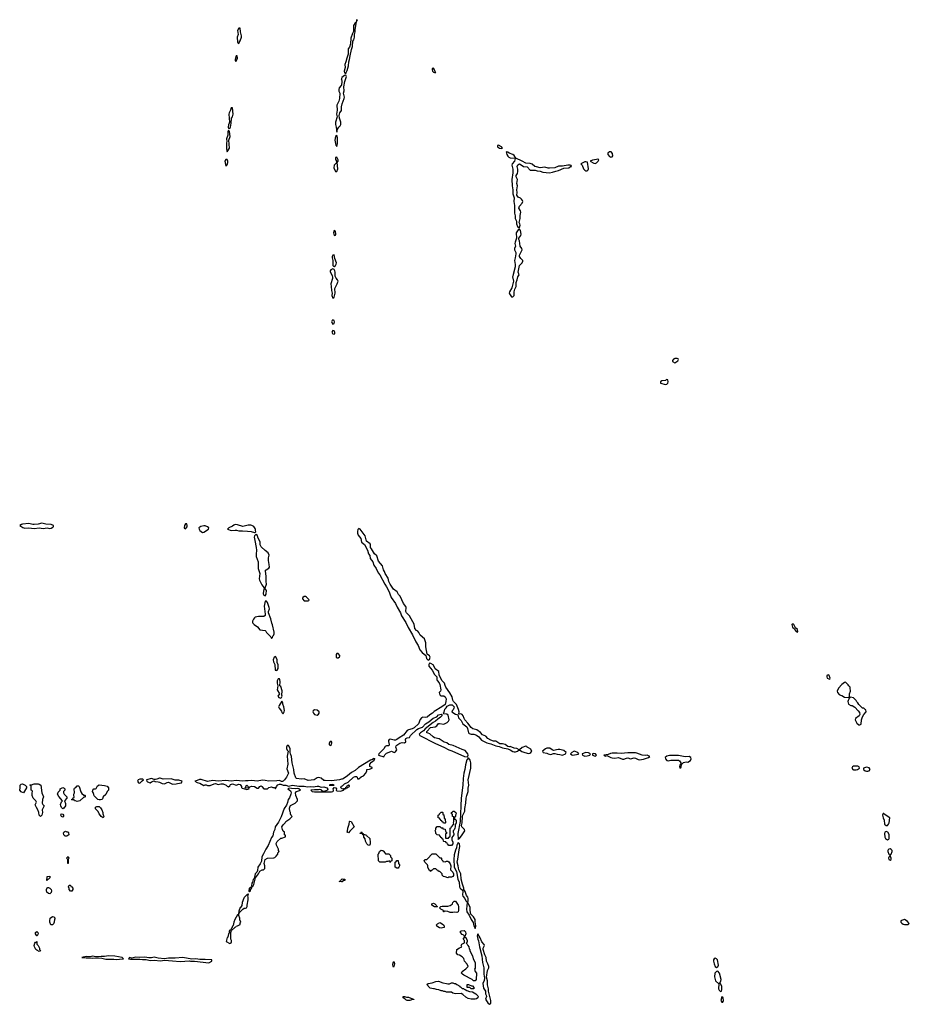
# Model space of a CAD drawing. Header units: inches. Extents: x 2769379 to 2883802, y 684208 to 828654.
# Tile 241 of 256: x 2855069 to 2868706, y 763711 to 778798. Entities that reach past the tile are written whole.
import ezdxf

# ---------------------------------------------------------------- set-up
doc = ezdxf.new("R2010")
doc.units = ezdxf.units.IN
doc.header["$MEASUREMENT"] = 0
for name, color, linetype in [('C8756', 7, 'Continuous'), ('C8757', 7, 'Continuous'), ('C8766', 7, 'Continuous'), ('C8767', 7, 'Continuous')]:
    doc.layers.add(name, color=color, linetype=linetype)

msp = doc.modelspace()

# ---------------------------------------------------------------- linework, layer by layer
at = {"layer": 'C8756', "color": 2}
for points, elevation in [([(2858803, 770000), (2858810, 769978), (2858830, 769972), (2858845, 769995), (2858846, 770000)], 2), ([(2860000, 767158), (2859972, 767150), (2859850, 767135), (2859750, 767138), (2859730, 767142), (2859690, 767177), (2859650, 767186), (2859630, 767179), (2859585, 767150), (2859490, 767140), (2859430, 767166), (2859390, 767162), (2859310, 767170), (2859300, 767180), (2859279, 767250), (2859274, 767310), (2859247, 767410), (2859238, 767510), (2859220, 767550), (2859215, 767570), (2859213, 767630), (2859190, 767675), (2859170, 767675), (2859158, 767650), (2859159, 767630), (2859170, 767607), (2859184, 767590), (2859169, 767511), (2859176, 767450), (2859178, 767390), (2859163, 767317), (2859188, 767250), (2859159, 767190), (2859130, 767150), (2859110, 767129), (2859096, 767124), (2859084, 767124), (2859050, 767139), (2859010, 767134), (2858890, 767132), (2858830, 767142), (2858790, 767143), (2858710, 767128), (2858630, 767140), (2858570, 767134), (2858530, 767136), (2858488, 767128), (2858390, 767139), (2858310, 767129), (2858230, 767139), (2858112, 767132), (2858030, 767141), (2857950, 767126), (2857850, 767155), (2857827, 767153), (2857790, 767138), (2857752, 767130), (2857790, 767108), (2857830, 767097), (2857890, 767061), (2857910, 767074), (2857930, 767075), (2857950, 767065), (2857990, 767062), (2858050, 767090), (2858070, 767095), (2858110, 767077), (2858153, 767087), (2858190, 767087), (2858236, 767070), (2858250, 767051), (2858270, 767042), (2858290, 767056), (2858303, 767077), (2858330, 767089), (2858390, 767070), (2858430, 767083), (2858450, 767080), (2858467, 767050), (2858471, 767031), (2858481, 767021), (2858550, 767001), (2858586, 767010), (2858582, 767022), (2858570, 767026), (2858542, 767022), (2858527, 767027), (2858535, 767050), (2858550, 767070), (2858574, 767050), (2858578, 767038), (2858590, 767034), (2858598, 767042), (2858630, 767054), (2858670, 767046), (2858710, 767022), (2858730, 767022), (2858749, 767050), (2858770, 767057), (2858783, 767050), (2858811, 767011), (2858866, 767014), (2858890, 767035), (2858930, 767045), (2858950, 767033), (2858973, 767033), (2858990, 767012), (2859004, 767050), (2859026, 767074), (2859050, 767082), (2859070, 767082), (2859110, 767068), (2859150, 767070), (2859190, 767053), (2859250, 767070), (2859350, 767053), (2859430, 767055), (2859483, 767043), (2859530, 767046), (2859570, 767042), (2859630, 767053), (2859650, 767052), (2859690, 767038), (2859730, 767043), (2859779, 767030), (2859794, 767006), (2859786, 766994), (2859760, 766980), (2859730, 766974), (2859715, 766975), (2859703, 766983), (2859702, 766990), (2859670, 767003), (2859650, 766995), (2859590, 766998), (2859532, 766990), (2859554, 766970), (2859586, 766966), (2859850, 766968), (2859869, 766971), (2859879, 766981), (2859882, 766990), (2859876, 767010), (2859890, 767031), (2859916, 767030), (2859927, 767010), (2859918, 766990), (2859930, 766981), (2859990, 766979), (2860000, 766982)], 2), ([(2860000, 767022), (2859990, 767029), (2859997, 767050), (2860000, 767051)], 2), ([(2860000, 765588), (2859966, 765590), (2859982, 765598), (2859986, 765610), (2860000, 765623)], -2)]:
    msp.add_lwpolyline(points, dxfattribs=dict(at, elevation=elevation))
for points, elevation in [([(2859450, 769958), (2859430, 769958), (2859410, 769946), (2859402, 769930), (2859404, 769924), (2859430, 769894), (2859490, 769894), (2859502, 769898), (2859506, 769910), (2859466, 769950)], 2), ([(2858850, 769888), (2858834, 769886), (2858819, 769810), (2858825, 769730), (2858834, 769690), (2858832, 769668), (2858810, 769653), (2858728, 769652), (2858679, 769641), (2858667, 769633), (2858651, 769610), (2858640, 769580), (2858640, 769560), (2858642, 769550), (2858662, 769530), (2858714, 769494), (2858751, 769451), (2858830, 769437), (2858841, 769430), (2858854, 769410), (2858921, 769341), (2858930, 769314), (2858947, 769333), (2858948, 769350), (2858958, 769362), (2858969, 769390), (2858968, 769412), (2858944, 769524), (2858932, 769550), (2858917, 769617), (2858883, 769710), (2858884, 769730), (2858896, 769770), (2858893, 769793), (2858868, 769870)], 2), ([(2858990, 769042), (2858970, 769029), (2858953, 768990), (2858959, 768959), (2858978, 768918), (2858987, 768830), (2859010, 768825), (2859018, 768830), (2859030, 768854), (2859033, 768910), (2859017, 768950), (2859015, 768995)], 2), ([(2859950, 769086), (2859930, 769086), (2859922, 769070), (2859922, 769030), (2859930, 769022), (2859950, 769022), (2859970, 769034), (2859976, 769044), (2859976, 769056)], 2), ([(2859050, 768698), (2859030, 768698), (2859015, 768665), (2859015, 768630), (2859027, 768590), (2859015, 768530), (2859051, 768470), (2859027, 768430), (2859041, 768410), (2859070, 768401), (2859082, 768410), (2859092, 768430), (2859089, 768450), (2859093, 768513), (2859070, 768582), (2859058, 768590), (2859064, 768650), (2859055, 768690)], 2), ([(2859090, 768355), (2859046, 768290), (2859039, 768270), (2859047, 768250), (2859082, 768202), (2859090, 768182), (2859110, 768162), (2859125, 768190), (2859126, 768214), (2859118, 768270), (2859104, 768310), (2859104, 768330)], 2), ([(2859590, 768222), (2859570, 768206), (2859565, 768190), (2859571, 768170), (2859590, 768151), (2859630, 768142), (2859650, 768154), (2859658, 768170), (2859658, 768190), (2859630, 768218)], 2), ([(2859850, 767738), (2859830, 767738), (2859812, 767710), (2859813, 767693), (2859830, 767674), (2859850, 767694), (2859855, 767710), (2859855, 767730)], 2), ([(2855130, 766949), (2855103, 766963), (2855090, 766965), (2855069, 766990), (2855079, 767030), (2855075, 767070), (2855090, 767085), (2855110, 767091), (2855151, 767071), (2855174, 767050), (2855174, 767030)], -2), ([(2855390, 766588), (2855368, 766610), (2855362, 766650), (2855349, 766690), (2855325, 766725), (2855308, 766768), (2855326, 766810), (2855318, 766830), (2855278, 766870), (2855258, 766910), (2855262, 766930), (2855258, 766950), (2855266, 766970), (2855262, 766982), (2855246, 766990), (2855246, 767050), (2855242, 767062), (2855226, 767070), (2855230, 767074), (2855250, 767072), (2855293, 767087), (2855350, 767091), (2855370, 767086), (2855391, 767070), (2855407, 766950), (2855434, 766890), (2855418, 766850), (2855412, 766792), (2855422, 766770), (2855442, 766750), (2855416, 766690), (2855418, 766650), (2855411, 766610)], -2), ([(2856050, 766914), (2856070, 766914), (2856074, 766910), (2856074, 766890), (2856070, 766886), (2856050, 766886), (2855990, 766829), (2855950, 766818), (2855927, 766827), (2855909, 766829), (2855902, 766842), (2855870, 766846), (2855866, 766850), (2855882, 766858), (2855890, 766874), (2855902, 766878), (2855906, 766890), (2855898, 766910), (2855898, 766930), (2855908, 766950), (2855902, 767010), (2855910, 767022), (2855930, 767032), (2855950, 767058), (2855970, 767058), (2855982, 767050), (2856005, 766965), (2856020, 766940)], -2), ([(2856290, 766842), (2856269, 766849), (2856210, 766906), (2856207, 766927), (2856196, 766956), (2856186, 766970), (2856188, 766992), (2856206, 767010), (2856230, 767012), (2856240, 767020), (2856264, 767056), (2856290, 767073), (2856370, 767065), (2856411, 767051), (2856433, 767027), (2856432, 766990), (2856411, 766969), (2856390, 766928), (2856351, 766890), (2856340, 766860), (2856330, 766849), (2856310, 766842)], -2), ([(2856950, 767159), (2856910, 767159), (2856886, 767150), (2856873, 767130), (2856890, 767105), (2856910, 767098), (2856945, 767135), (2856969, 767150)], 2), ([(2857210, 767177), (2857170, 767158), (2857150, 767155), (2857130, 767153), (2857089, 767169), (2857012, 767150), (2857019, 767130), (2857030, 767121), (2857070, 767103), (2857090, 767119), (2857130, 767134), (2857146, 767126), (2857190, 767122), (2857210, 767115), (2857253, 767093), (2857290, 767090), (2857330, 767110), (2857350, 767112), (2857410, 767082), (2857470, 767087), (2857490, 767096), (2857550, 767105), (2857558, 767130), (2857510, 767144), (2857450, 767147), (2857390, 767164), (2857270, 767163), (2857223, 767177)], 2), ([(2859870, 767077), (2859830, 767076), (2859812, 767070), (2859870, 767067), (2859888, 767070)], 6), ([(2855730, 766708), (2855710, 766726), (2855698, 766750), (2855695, 766770), (2855710, 766814), (2855726, 766830), (2855670, 766895), (2855649, 766930), (2855660, 766960), (2855688, 766990), (2855690, 767014), (2855730, 767031), (2855750, 767022), (2855762, 767010), (2855762, 766990), (2855742, 766970), (2855742, 766950), (2855752, 766930), (2855791, 766891), (2855794, 766870), (2855754, 766830), (2855773, 766787), (2855772, 766750), (2855744, 766716)], -2), ([(2859210, 767025), (2859190, 767019), (2859181, 767010), (2859221, 766981), (2859228, 766970), (2859230, 766950), (2859226, 766930), (2859204, 766876), (2859186, 766850), (2859176, 766804), (2859158, 766762), (2859121, 766710), (2859079, 766581), (2859050, 766533), (2859038, 766502), (2858985, 766430), (2858978, 766390), (2858962, 766350), (2858949, 766290), (2858930, 766266), (2858877, 766143), (2858841, 766090), (2858806, 766014), (2858780, 765970), (2858774, 765906), (2858755, 765865), (2858718, 765810), (2858717, 765763), (2858704, 765736), (2858677, 765710), (2858664, 765636), (2858650, 765622), (2858640, 765580), (2858630, 765566), (2858624, 765524), (2858630, 765514), (2858642, 765518), (2858656, 765544), (2858686, 765650), (2858729, 765710), (2858748, 765750), (2858786, 765770), (2858808, 765772), (2858827, 765793), (2858828, 765830), (2858819, 765870), (2858830, 765931), (2858870, 765951), (2858963, 765957), (2858978, 765962), (2859000, 765980), (2859026, 766010), (2859028, 766032), (2859046, 766050), (2859038, 766070), (2859038, 766090), (2859008, 766150), (2859003, 766177), (2859016, 766204), (2859070, 766254), (2859090, 766254), (2859142, 766278), (2859146, 766290), (2859142, 766302), (2859126, 766310), (2859126, 766350), (2859110, 766366), (2859098, 766390), (2859089, 766430), (2859110, 766462), (2859138, 766490), (2859148, 766510), (2859208, 766552), (2859246, 766590), (2859230, 766606), (2859218, 766630), (2859218, 766650), (2859209, 766669), (2859205, 766715), (2859214, 766746), (2859222, 766758), (2859290, 766792), (2859326, 766830), (2859326, 766850), (2859302, 766910), (2859299, 766950), (2859310, 766971), (2859375, 766990), (2859350, 767013), (2859330, 767016), (2859290, 767011), (2859237, 767017)], 2), ([(2856350, 766566), (2856318, 766590), (2856310, 766606), (2856288, 766628), (2856270, 766666), (2856230, 766706), (2856230, 766734), (2856250, 766742), (2856290, 766742), (2856310, 766722), (2856330, 766690), (2856345, 766650), (2856342, 766630), (2856358, 766590)], -2), ([(2855730, 766578), (2855708, 766590), (2855698, 766610), (2855706, 766630), (2855730, 766622), (2855742, 766610), (2855742, 766590)], -2), ([(2855790, 766354), (2855810, 766354), (2855820, 766340), (2855822, 766310), (2855790, 766286), (2855767, 766287), (2855748, 766310), (2855742, 766338), (2855746, 766350), (2855760, 766360), (2855770, 766362)], -2), ([(2855810, 765866), (2855806, 765870), (2855806, 765930), (2855789, 765950), (2855810, 765974), (2855822, 765950), (2855814, 765930), (2855814, 765870)], -2), ([(2855490, 765606), (2855486, 765610), (2855488, 765670), (2855530, 765674), (2855533, 765647), (2855510, 765626), (2855498, 765622)], -2), ([(2855850, 765446), (2855828, 765470), (2855827, 765487), (2855818, 765510), (2855830, 765534), (2855850, 765534), (2855854, 765514), (2855871, 765511), (2855882, 765490), (2855882, 765470), (2855870, 765446)], -2), ([(2855530, 765406), (2855510, 765409), (2855485, 765430), (2855479, 765450), (2855482, 765470), (2855490, 765494), (2855500, 765500), (2855510, 765502), (2855532, 765490), (2855551, 765470), (2855558, 765450), (2855550, 765426)], -2), ([(2858570, 765406), (2858566, 765394), (2858550, 765389), (2858543, 765377), (2858510, 765349), (2858503, 765337), (2858479, 765270), (2858474, 765226), (2858459, 765201), (2858450, 765196), (2858430, 765138), (2858425, 765095), (2858418, 765082), (2858410, 765082), (2858365, 765010), (2858351, 764970), (2858340, 764920), (2858330, 764908), (2858321, 764879), (2858311, 764870), (2858306, 764854), (2858290, 764849), (2858281, 764830), (2858279, 764801), (2858270, 764789), (2858258, 764742), (2858250, 764734), (2858233, 764673), (2858290, 764642), (2858310, 764654), (2858318, 764670), (2858318, 764690), (2858308, 764708), (2858308, 764730), (2858308, 764810), (2858318, 764842), (2858360, 764880), (2858370, 764894), (2858382, 764898), (2858386, 764910), (2858410, 764912), (2858447, 764933), (2858448, 764952), (2858458, 764970), (2858443, 765003), (2858442, 765030), (2858426, 765074), (2858430, 765074), (2858435, 765110), (2858489, 765171), (2858510, 765182), (2858530, 765182), (2858546, 765190), (2858558, 765210), (2858558, 765230), (2858574, 765310), (2858573, 765350), (2858568, 765372), (2858575, 765395)], 2), ([(2858610, 765506), (2858604, 765496), (2858587, 765490), (2858582, 765442), (2858590, 765434), (2858606, 765450), (2858607, 765473), (2858626, 765490), (2858622, 765502)], 2), ([(2855570, 764926), (2855549, 764929), (2855529, 764970), (2855529, 764990), (2855538, 765030), (2855570, 765054), (2855594, 765050), (2855612, 765030), (2855605, 765015), (2855599, 764970), (2855590, 764946)], -2), ([(2855330, 764758), (2855310, 764789), (2855310, 764810), (2855330, 764825), (2855345, 764810), (2855352, 764790), (2855338, 764762)], -2), ([(2855370, 764522), (2855330, 764538), (2855318, 764550), (2855295, 764590), (2855289, 764611), (2855302, 764650), (2855310, 764662), (2855318, 764662), (2855330, 764674), (2855334, 764670), (2855334, 764630), (2855350, 764614), (2855372, 764570), (2855372, 764550), (2855391, 764531), (2855390, 764528)], -2), ([(2856430, 764451), (2856370, 764443), (2856316, 764444), (2856270, 764439), (2856230, 764440), (2856190, 764446), (2856150, 764438), (2856090, 764445), (2856022, 764430), (2856090, 764422), (2856150, 764424), (2856190, 764418), (2856270, 764424), (2856330, 764417), (2856390, 764401), (2856410, 764400), (2856510, 764404), (2856550, 764398), (2856650, 764407), (2856659, 764410), (2856638, 764430), (2856530, 764450)], 2), ([(2856850, 764433), (2856790, 764420), (2856750, 764428), (2856738, 764410), (2856770, 764403), (2856910, 764402), (2856950, 764395), (2857010, 764396), (2857070, 764382), (2857130, 764389), (2857230, 764379), (2857290, 764387), (2857410, 764375), (2857530, 764369), (2857670, 764377), (2857690, 764373), (2857750, 764374), (2857970, 764348), (2858014, 764370), (2858015, 764390), (2857910, 764399), (2857830, 764399), (2857770, 764407), (2857710, 764403), (2857570, 764428), (2857450, 764416), (2857350, 764417), (2857290, 764408), (2857190, 764419), (2857131, 764431), (2857090, 764422), (2857050, 764423), (2856990, 764433), (2856910, 764426)], 2)]:
    msp.add_lwpolyline(points, close=True, dxfattribs=dict(at, elevation=elevation))
at = {"layer": 'C8757', "color": 2, "elevation": 2}
for points in [[(2858430, 778668), (2858407, 778630), (2858416, 778570), (2858401, 778530), (2858410, 778454), (2858418, 778438), (2858430, 778434), (2858434, 778450), (2858450, 778472), (2858469, 778530), (2858469, 778550), (2858453, 778610), (2858450, 778666)], [(2858390, 778246), (2858372, 778190), (2858374, 778170), (2858382, 778162), (2858390, 778162), (2858408, 778210), (2858402, 778242)], [(2858330, 777446), (2858310, 777446), (2858303, 777410), (2858279, 777370), (2858274, 777350), (2858283, 777230), (2858281, 777210), (2858270, 777186), (2858267, 777150), (2858270, 777134), (2858290, 777132), (2858299, 777150), (2858313, 777210), (2858317, 777290), (2858330, 777312), (2858343, 777350)], [(2858270, 777106), (2858262, 777078), (2858258, 777030), (2858241, 776970), (2858246, 776930), (2858241, 776910), (2858241, 776830), (2858245, 776785), (2858250, 776774), (2858284, 776830), (2858275, 776950), (2858297, 777010), (2858287, 777087)], [(2859930, 777026), (2859910, 777008), (2859899, 776950), (2859913, 776873), (2859930, 776854), (2859939, 776901), (2859941, 776961), (2859939, 776990)], [(2858250, 776658), (2858230, 776658), (2858216, 776630), (2858230, 776554), (2858250, 776574), (2858262, 776610), (2858262, 776630)], [(2859930, 776689), (2859912, 776688), (2859910, 776654), (2859923, 776630), (2859926, 776610), (2859921, 776599), (2859891, 776570), (2859886, 776530), (2859910, 776471), (2859930, 776471), (2859945, 776515), (2859938, 776610), (2859949, 776631), (2859949, 776650)], [(2859890, 775568), (2859881, 775530), (2859883, 775510), (2859890, 775492), (2859910, 775498), (2859916, 775510), (2859910, 775558)], [(2859890, 775195), (2859870, 775189), (2859861, 775170), (2859861, 775150), (2859868, 775110), (2859870, 775034), (2859881, 775021), (2859890, 775018), (2859910, 775031), (2859921, 775050), (2859924, 775070), (2859901, 775141)], [(2859870, 774982), (2859837, 774963), (2859826, 774950), (2859826, 774934), (2859858, 774878), (2859864, 774850), (2859862, 774830), (2859838, 774750), (2859845, 774710), (2859848, 774648), (2859861, 774610), (2859856, 774570), (2859870, 774532), (2859890, 774545), (2859904, 774610), (2859902, 774678), (2859937, 774750), (2859949, 774790), (2859941, 774810), (2859919, 774839), (2859906, 774866), (2859906, 774930), (2859899, 774950), (2859890, 774969)], [(2859870, 774199), (2859858, 774190), (2859851, 774170), (2859870, 774131), (2859890, 774142), (2859895, 774170), (2859890, 774188)], [(2859870, 774038), (2859856, 774010), (2859863, 773990), (2859870, 773983), (2859890, 773981), (2859902, 773990), (2859899, 774010), (2859890, 774028)], [(2855410, 771083), (2855350, 771069), (2855290, 771064), (2855270, 771064), (2855210, 771077), (2855111, 771069), (2855095, 771065), (2855072, 771050), (2855116, 771016), (2855148, 771008), (2855210, 771014), (2855290, 771004), (2855370, 771013), (2855430, 770999), (2855490, 771013), (2855530, 771004), (2855550, 771006), (2855579, 771021), (2855586, 771030), (2855589, 771050), (2855550, 771063), (2855470, 771067)], [(2857630, 771074), (2857610, 771073), (2857596, 771050), (2857593, 771013), (2857610, 770994), (2857635, 771025), (2857639, 771050)], [(2857910, 771041), (2857890, 771041), (2857848, 771032), (2857816, 771010), (2857819, 770990), (2857831, 770970), (2857870, 770941), (2857890, 770943), (2857962, 770990), (2857969, 771010), (2857950, 771029)], [(2858370, 771062), (2858350, 771055), (2858330, 771039), (2858274, 771010), (2858254, 770990), (2858311, 770971), (2858370, 770977), (2858395, 770975), (2858430, 770964), (2858487, 770967), (2858562, 770962), (2858615, 770955), (2858670, 770941), (2858679, 770941), (2858688, 770950), (2858682, 770970), (2858685, 770990), (2858680, 771000), (2858658, 771030), (2858629, 771049), (2858610, 771054), (2858570, 771053), (2858490, 771033), (2858410, 771059)]]:
    msp.add_lwpolyline(points, close=True, dxfattribs=at)
for points in [[(2860000, 777797), (2859999, 777790), (2859967, 777753), (2859960, 777730), (2859963, 777703), (2859977, 777670), (2859973, 777590), (2859963, 777550), (2859930, 777490), (2859934, 777410), (2859928, 777350), (2859936, 777310), (2859911, 777229), (2859911, 777190), (2859921, 777150), (2859930, 777074), (2859940, 777120), (2859961, 777150), (2859983, 777170), (2859993, 777190), (2859992, 777230), (2859969, 777290), (2859964, 777330), (2859975, 777370), (2860000, 777406)], [(2860000, 777892), (2859999, 777890), (2860000, 777886)], [(2858846, 770000), (2858853, 770050), (2858839, 770070), (2858834, 770090), (2858853, 770150), (2858846, 770190), (2858849, 770230), (2858847, 770270), (2858835, 770350), (2858838, 770362), (2858846, 770370), (2858888, 770392), (2858898, 770410), (2858895, 770450), (2858882, 770510), (2858884, 770550), (2858893, 770593), (2858879, 770630), (2858830, 770663), (2858770, 770719), (2858756, 770750), (2858753, 770790), (2858718, 770870), (2858713, 770893), (2858690, 770908), (2858670, 770888), (2858663, 770870), (2858676, 770816), (2858693, 770710), (2858697, 770670), (2858693, 770610), (2858696, 770570), (2858724, 770490), (2858724, 770390), (2858748, 770310), (2858739, 770230), (2858743, 770210), (2858779, 770139), (2858810, 770098), (2858822, 770090), (2858810, 770068), (2858799, 770010), (2858803, 770000)]]:
    msp.add_lwpolyline(points, dxfattribs=at)
at = {"layer": 'C8766', "color": 2}
for points, elevation in [([(2860744, 770000), (2860764, 769944), (2860831, 769851), (2860857, 769797), (2860908, 769710), (2860924, 769664), (2860990, 769561), (2861022, 769482), (2861093, 769373), (2861143, 769263), (2861176, 769210), (2861204, 769144), (2861241, 769101), (2861297, 769057), (2861303, 769010), (2861330, 768985), (2861350, 768994), (2861359, 769030), (2861349, 769049), (2861315, 769075), (2861293, 769187), (2861296, 769230), (2861293, 769250), (2861273, 769310), (2861210, 769365), (2861189, 769410), (2861170, 769430), (2861150, 769441), (2861128, 769468), (2861117, 769537), (2861094, 769570), (2861044, 769664), (2860998, 769710), (2860990, 769730), (2860993, 769790), (2860987, 769807), (2860955, 769850), (2860904, 769964), (2860878, 769990), (2860872, 770000)], 2), ([(2860000, 767051), (2860020, 767060), (2860050, 767090), (2860105, 767115), (2860187, 767193), (2860210, 767202), (2860230, 767199), (2860242, 767190), (2860248, 767168), (2860270, 767166), (2860306, 767194), (2860339, 767210), (2860376, 767250), (2860389, 767290), (2860390, 767311), (2860430, 767312), (2860473, 767330), (2860470, 767338), (2860437, 767357), (2860434, 767370), (2860439, 767390), (2860461, 767419), (2860501, 767450), (2860512, 767470), (2860510, 767478), (2860506, 767474), (2860490, 767475), (2860478, 767462), (2860449, 767451), (2860263, 767337), (2860210, 767291), (2860155, 767265), (2860092, 767210), (2860030, 767168), (2860010, 767160), (2860000, 767158)], 2), ([(2860000, 766982), (2860035, 766990), (2860038, 766998), (2860028, 767008), (2860010, 767014), (2860000, 767022)], 2), ([(2860000, 765623), (2860010, 765632), (2860052, 765630), (2860053, 765607), (2860030, 765606), (2860010, 765588), (2860000, 765588)], -2)]:
    msp.add_lwpolyline(points, dxfattribs=dict(at, elevation=elevation))
for points, elevation in [([(2866910, 769538), (2866907, 769530), (2866916, 769490), (2866946, 769466), (2866951, 769450), (2866970, 769421), (2866990, 769412), (2866999, 769421), (2866992, 769452), (2866961, 769481), (2866935, 769530), (2866930, 769535)], 2), ([(2861350, 768938), (2861343, 768917), (2861343, 768890), (2861391, 768830), (2861426, 768766), (2861461, 768730), (2861463, 768690), (2861471, 768670), (2861497, 768637), (2861510, 768610), (2861526, 768530), (2861522, 768510), (2861501, 768490), (2861503, 768470), (2861516, 768450), (2861530, 768439), (2861570, 768435), (2861590, 768421), (2861606, 768390), (2861604, 768350), (2861593, 768307), (2861541, 768270), (2861423, 768197), (2861395, 768170), (2861355, 768145), (2861313, 768110), (2861290, 768105), (2861250, 768110), (2861230, 768099), (2861207, 768073), (2861183, 768010), (2861114, 767946), (2861086, 767930), (2861030, 767918), (2861010, 767908), (2860950, 767835), (2860884, 767796), (2860850, 767770), (2860830, 767760), (2860810, 767757), (2860770, 767770), (2860750, 767772), (2860734, 767766), (2860725, 767755), (2860721, 767739), (2860733, 767690), (2860728, 767672), (2860690, 767670), (2860670, 767662), (2860650, 767626), (2860575, 767550), (2860568, 767528), (2860650, 767504), (2860665, 767535), (2860690, 767560), (2860758, 767582), (2860770, 767590), (2860810, 767571), (2860830, 767581), (2860849, 767610), (2860836, 767650), (2860840, 767670), (2860850, 767680), (2860897, 767710), (2860930, 767724), (2860970, 767715), (2860987, 767733), (2860984, 767770), (2860990, 767784), (2861008, 767792), (2861042, 767798), (2861062, 767830), (2861156, 767924), (2861181, 767939), (2861229, 767950), (2861243, 767957), (2861290, 768010), (2861341, 768039), (2861407, 768093), (2861462, 768118), (2861490, 768144), (2861530, 768155), (2861538, 768150), (2861538, 768130), (2861522, 768110), (2861478, 768082), (2861445, 768050), (2861409, 768031), (2861286, 767934), (2861258, 767902), (2861212, 767870), (2861195, 767850), (2861203, 767830), (2861445, 767705), (2861571, 767651), (2861649, 767609), (2861694, 767594), (2861889, 767509), (2861930, 767505), (2861935, 767505), (2861943, 767530), (2861940, 767550), (2861899, 767599), (2861850, 767616), (2861716, 767676), (2861650, 767693), (2861615, 767715), (2861575, 767730), (2861500, 767780), (2861430, 767796), (2861408, 767808), (2861356, 767856), (2861330, 767867), (2861309, 767870), (2861308, 767892), (2861368, 767952), (2861436, 767964), (2861463, 767977), (2861490, 768011), (2861505, 768015), (2861570, 768002), (2861622, 768030), (2861644, 768050), (2861653, 768070), (2861639, 768139), (2861617, 768157), (2861570, 768164), (2861562, 768170), (2861575, 768185), (2861588, 768232), (2861605, 768255), (2861623, 768277), (2861662, 768298), (2861698, 768298), (2861721, 768281), (2861727, 768270), (2861725, 768250), (2861715, 768225), (2861701, 768210), (2861691, 768190), (2861750, 768155), (2861771, 768151), (2861784, 768144), (2861798, 768098), (2861837, 768057), (2861863, 768010), (2861921, 767961), (2861936, 767936), (2861950, 767872), (2861960, 767860), (2861990, 767851), (2862030, 767850), (2862070, 767835), (2862108, 767810), (2862150, 767756), (2862230, 767715), (2862290, 767703), (2862370, 767671), (2862421, 767661), (2862470, 767643), (2862550, 767626), (2862590, 767611), (2862627, 767587), (2862650, 767579), (2862670, 767577), (2862698, 767590), (2862726, 767610), (2862689, 767629), (2862650, 767637), (2862590, 767661), (2862570, 767657), (2862550, 767662), (2862510, 767693), (2862470, 767704), (2862430, 767704), (2862370, 767741), (2862330, 767744), (2862290, 767758), (2862245, 767785), (2862217, 767817), (2862162, 767842), (2862134, 767874), (2862078, 767918), (2862015, 767930), (2861990, 767950), (2861941, 768021), (2861893, 768070), (2861881, 768090), (2861869, 768129), (2861853, 768153), (2861830, 768162), (2861810, 768158), (2861803, 768163), (2861804, 768190), (2861797, 768230), (2861766, 768306), (2861719, 768350), (2861709, 768370), (2861700, 768420), (2861665, 768485), (2861604, 768570), (2861590, 768598), (2861582, 768630), (2861539, 768670), (2861499, 768759), (2861492, 768812), (2861439, 768850), (2861430, 768875), (2861409, 768910), (2861370, 768935)], 2), ([(2867470, 768757), (2867450, 768756), (2867444, 768750), (2867441, 768730), (2867448, 768710), (2867470, 768696), (2867490, 768694), (2867494, 768710), (2867479, 768750)], 2), ([(2867726, 768646), (2867710, 768642), (2867670, 768609), (2867623, 768557), (2867601, 768510), (2867605, 768490), (2867630, 768456), (2867650, 768446), (2867670, 768445), (2867710, 768419), (2867770, 768414), (2867782, 768418), (2867788, 768432), (2867789, 768470), (2867802, 768510), (2867800, 768560), (2867798, 768570), (2867778, 768590), (2867768, 768608)], 2), ([(2867802, 768418), (2867782, 768398), (2867770, 768366), (2867766, 768350), (2867772, 768310), (2867810, 768291), (2867830, 768291), (2867870, 768265), (2867922, 768210), (2867942, 768182), (2867945, 768150), (2867938, 768130), (2867882, 768090), (2867878, 768070), (2867901, 768021), (2867930, 767991), (2867950, 767991), (2867970, 768002), (2867975, 768070), (2867990, 768114), (2868008, 768150), (2868046, 768190), (2868042, 768222), (2868030, 768226), (2868010, 768246), (2867990, 768246), (2867930, 768306), (2867918, 768330), (2867903, 768343), (2867890, 768366), (2867850, 768406)], 2), ([(2862830, 767666), (2862770, 767644), (2862732, 767610), (2862766, 767586), (2862812, 767570), (2862870, 767554), (2862890, 767559), (2862904, 767570), (2862918, 767590), (2862916, 767596), (2862902, 767622), (2862870, 767642), (2862846, 767650), (2862842, 767662)], 2), ([(2863178, 767638), (2863150, 767633), (2863130, 767624), (2863082, 767590), (2863094, 767570), (2863150, 767559), (2863170, 767547), (2863210, 767538), (2863250, 767552), (2863270, 767552), (2863310, 767543), (2863350, 767541), (2863370, 767531), (2863390, 767528), (2863438, 767550), (2863448, 767570), (2863410, 767602), (2863350, 767616), (2863323, 767617), (2863250, 767598), (2863230, 767608), (2863197, 767637)], 2), ([(2863570, 767589), (2863531, 767570), (2863512, 767550), (2863531, 767531), (2863550, 767527), (2863630, 767545), (2863638, 767550), (2863626, 767570)], 2), ([(2863750, 767567), (2863692, 767550), (2863698, 767530), (2863730, 767514), (2863770, 767516), (2863790, 767522), (2863809, 767530), (2863818, 767550), (2863786, 767566)], 2), ([(2863870, 767556), (2863852, 767550), (2863851, 767530), (2863890, 767511), (2863902, 767518), (2863909, 767530), (2863894, 767550)], 2), ([(2864390, 767564), (2864290, 767552), (2864230, 767561), (2864150, 767560), (2864125, 767555), (2864090, 767537), (2864025, 767530), (2864030, 767522), (2864050, 767514), (2864070, 767522), (2864130, 767491), (2864150, 767486), (2864190, 767484), (2864250, 767493), (2864310, 767468), (2864330, 767468), (2864370, 767484), (2864390, 767485), (2864430, 767473), (2864490, 767486), (2864510, 767483), (2864550, 767462), (2864570, 767457), (2864630, 767465), (2864706, 767490), (2864726, 767510), (2864687, 767527), (2864656, 767524), (2864610, 767527), (2864530, 767561), (2864510, 767563)], 2), ([(2865030, 767525), (2864990, 767514), (2864965, 767490), (2864971, 767470), (2864990, 767445), (2865010, 767443), (2865050, 767450), (2865170, 767450), (2865183, 767443), (2865204, 767410), (2865197, 767383), (2865190, 767378), (2865181, 767350), (2865190, 767327), (2865210, 767342), (2865216, 767384), (2865223, 767397), (2865244, 767416), (2865284, 767424), (2865310, 767422), (2865350, 767446), (2865361, 767470), (2865355, 767495), (2865329, 767509), (2865270, 767505), (2865170, 767521)], 2), ([(2861950, 767489), (2861924, 767456), (2861902, 767378), (2861895, 767310), (2861878, 767250), (2861866, 767170), (2861864, 767070), (2861838, 766870), (2861822, 766510), (2861783, 766330), (2861790, 766234), (2861795, 766245), (2861810, 766251), (2861853, 766307), (2861893, 766370), (2861889, 766390), (2861846, 766430), (2861844, 766450), (2861854, 766490), (2861858, 766590), (2861862, 766610), (2861893, 766670), (2861894, 766710), (2861908, 766792), (2861915, 766870), (2861922, 766910), (2861942, 766970), (2861943, 767023), (2861952, 767070), (2861944, 767150), (2861985, 767330), (2861984, 767410), (2861977, 767450)], 2), ([(2867890, 767362), (2867850, 767359), (2867836, 767350), (2867826, 767330), (2867838, 767310), (2867850, 767304), (2867890, 767303), (2867910, 767308), (2867942, 767330), (2867935, 767350), (2867918, 767358)], 2), ([(2868050, 767343), (2868002, 767330), (2868005, 767310), (2868027, 767290), (2868050, 767283), (2868070, 767283), (2868089, 767290), (2868104, 767310), (2868092, 767332)], 2), ([(2860110, 767069), (2860085, 767050), (2860080, 767040), (2860062, 767030), (2860060, 767020), (2860034, 767010), (2860042, 767002), (2860050, 767005), (2860066, 767010), (2860062, 767018), (2860070, 767014), (2860076, 767024), (2860090, 767026), (2860124, 767050), (2860126, 767066)], 2), ([(2861742, 766542), (2861750, 766542), (2861758, 766530), (2861761, 766490), (2861742, 766458), (2861745, 766430), (2861741, 766410), (2861730, 766386), (2861713, 766367), (2861712, 766350), (2861722, 766330), (2861722, 766310), (2861710, 766288), (2861692, 766268), (2861692, 766232), (2861710, 766194), (2861711, 766171), (2861690, 766146), (2861650, 766146), (2861626, 766170), (2861622, 766182), (2861607, 766187), (2861602, 766202), (2861570, 766206), (2861566, 766210), (2861562, 766242), (2861547, 766247), (2861542, 766262), (2861527, 766267), (2861522, 766282), (2861510, 766286), (2861502, 766302), (2861470, 766306), (2861450, 766326), (2861447, 766347), (2861438, 766370), (2861446, 766390), (2861446, 766410), (2861467, 766433), (2861510, 766434), (2861530, 766414), (2861553, 766413), (2861558, 766398), (2861593, 766393), (2861598, 766358), (2861614, 766350), (2861614, 766330), (2861598, 766322), (2861594, 766310), (2861594, 766270), (2861598, 766258), (2861630, 766254), (2861642, 766258), (2861647, 766273), (2861662, 766278), (2861666, 766290), (2861666, 766410), (2861682, 766418), (2861686, 766430), (2861726, 766470), (2861718, 766490), (2861726, 766510), (2861726, 766570), (2861722, 766582), (2861706, 766590), (2861702, 766622), (2861686, 766630), (2861686, 766650), (2861702, 766658), (2861708, 766672), (2861730, 766672), (2861754, 766650), (2861762, 766630), (2861752, 766610), (2861750, 766586), (2861738, 766582), (2861734, 766570), (2861734, 766550)], -2), ([(2861590, 766486), (2861567, 766487), (2861562, 766502), (2861547, 766507), (2861542, 766522), (2861527, 766527), (2861522, 766542), (2861507, 766547), (2861502, 766562), (2861486, 766570), (2861486, 766610), (2861502, 766618), (2861506, 766630), (2861530, 766654), (2861550, 766654), (2861554, 766650), (2861558, 766618), (2861572, 766612), (2861574, 766570), (2861578, 766558), (2861590, 766554), (2861593, 766547), (2861594, 766490)], -2), ([(2868310, 766635), (2868306, 766634), (2868296, 766610), (2868305, 766570), (2868321, 766530), (2868327, 766470), (2868350, 766451), (2868370, 766451), (2868389, 766470), (2868399, 766490), (2868408, 766570), (2868335, 766615)], 2), ([(2860110, 766338), (2860090, 766346), (2860089, 766350), (2860095, 766365), (2860097, 766410), (2860122, 766470), (2860124, 766510), (2860130, 766518), (2860152, 766510), (2860194, 766430), (2860130, 766366)], -2), ([(2860430, 766146), (2860410, 766148), (2860388, 766170), (2860368, 766210), (2860367, 766247), (2860346, 766270), (2860342, 766302), (2860327, 766307), (2860322, 766322), (2860287, 766327), (2860290, 766334), (2860302, 766338), (2860307, 766353), (2860314, 766350), (2860318, 766338), (2860334, 766330), (2860338, 766318), (2860374, 766310), (2860378, 766298), (2860390, 766294), (2860434, 766250), (2860434, 766230), (2860442, 766210), (2860442, 766170)], -2), ([(2868350, 766358), (2868330, 766346), (2868325, 766330), (2868332, 766270), (2868342, 766250), (2868370, 766232), (2868390, 766242), (2868398, 766250), (2868395, 766315), (2868378, 766350)], 2), ([(2861790, 766189), (2861770, 766149), (2861764, 766110), (2861748, 766072), (2861730, 766002), (2861724, 765930), (2861730, 765818), (2861738, 765790), (2861764, 765744), (2861787, 765630), (2861804, 765584), (2861810, 765510), (2861822, 765490), (2861858, 765458), (2861861, 765441), (2861857, 765390), (2861863, 765370), (2861893, 765333), (2861910, 765295), (2861923, 765283), (2861928, 765270), (2861919, 765170), (2861924, 765130), (2861958, 765078), (2861988, 765010), (2862022, 764962), (2862030, 764914), (2862048, 764888), (2862050, 764874), (2862056, 764884), (2862061, 764910), (2862056, 764950), (2862049, 764970), (2862049, 765010), (2862027, 765050), (2861986, 765090), (2861977, 765150), (2861976, 765196), (2861938, 765270), (2861945, 765295), (2861944, 765330), (2861938, 765350), (2861919, 765379), (2861897, 765437), (2861876, 765470), (2861877, 765490), (2861855, 765550), (2861837, 765630), (2861831, 765710), (2861801, 765770), (2861793, 765833), (2861775, 765890), (2861787, 765933), (2861804, 766076), (2861817, 766130), (2861810, 766168)], 2), ([(2860690, 766014), (2860730, 766014), (2860754, 765990), (2860754, 765970), (2860774, 765950), (2860774, 765910), (2860758, 765902), (2860750, 765886), (2860742, 765902), (2860730, 765906), (2860710, 765898), (2860690, 765898), (2860670, 765888), (2860590, 765888), (2860567, 765907), (2860566, 766010), (2860576, 766024), (2860586, 766050), (2860610, 766074), (2860634, 766070), (2860654, 766050), (2860658, 766038), (2860673, 766033), (2860678, 766018)], -2), ([(2861510, 765954), (2861530, 765954), (2861534, 765950), (2861534, 765930), (2861554, 765910), (2861558, 765898), (2861590, 765894), (2861610, 765902), (2861630, 765902), (2861650, 765892), (2861670, 765862), (2861679, 765830), (2861671, 765770), (2861710, 765735), (2861721, 765710), (2861717, 765683), (2861710, 765668), (2861690, 765658), (2861650, 765658), (2861630, 765648), (2861590, 765666), (2861567, 765667), (2861546, 765690), (2861546, 765710), (2861510, 765746), (2861487, 765747), (2861482, 765762), (2861467, 765767), (2861450, 765786), (2861410, 765786), (2861393, 765767), (2861378, 765762), (2861373, 765747), (2861367, 765747), (2861362, 765762), (2861348, 765768), (2861328, 765810), (2861328, 765830), (2861318, 765850), (2861278, 765890), (2861267, 765913), (2861286, 765930), (2861310, 765932), (2861320, 765940), (2861390, 766014), (2861450, 766014)], -2), ([(2868410, 766094), (2868390, 766089), (2868381, 766079), (2868376, 766070), (2868375, 766050), (2868390, 766012), (2868410, 765992), (2868430, 766012), (2868445, 766050), (2868444, 766070), (2868430, 766084)], 2), ([(2868410, 765986), (2868390, 765966), (2868386, 765950), (2868392, 765930), (2868410, 765918), (2868428, 765930), (2868428, 765950)], 2), ([(2860850, 765798), (2860826, 765810), (2860826, 765890), (2860842, 765898), (2860850, 765914), (2860873, 765913), (2860874, 765870), (2860892, 765850), (2860892, 765830), (2860882, 765810), (2860870, 765798)], -2), ([(2861430, 765206), (2861386, 765230), (2861386, 765250), (2861410, 765258), (2861434, 765250), (2861454, 765230), (2861458, 765218), (2861474, 765210), (2861470, 765206)], -2), ([(2861770, 765115), (2861730, 765122), (2861710, 765115), (2861670, 765115), (2861630, 765134), (2861590, 765138), (2861582, 765138), (2861570, 765126), (2861566, 765130), (2861566, 765150), (2861527, 765167), (2861506, 765190), (2861526, 765210), (2861545, 765215), (2861630, 765217), (2861670, 765226), (2861697, 765243), (2861704, 765250), (2861710, 765272), (2861729, 765291), (2861750, 765291), (2861791, 765230), (2861797, 765210), (2861797, 765150), (2861790, 765129)], -2), ([(2861530, 764879), (2861503, 764883), (2861462, 764910), (2861458, 764930), (2861475, 764945), (2861510, 764962), (2861520, 764960), (2861545, 764945), (2861570, 764922), (2861578, 764910), (2861574, 764890), (2861570, 764889)], -2), ([(2868630, 765008), (2868584, 764996), (2868574, 764990), (2868578, 764970), (2868590, 764952), (2868610, 764938), (2868630, 764932), (2868690, 764934), (2868706, 764950), (2868680, 764980), (2868656, 764996)], 2), ([(2862050, 764068), (2862026, 764070), (2862006, 764090), (2861877, 764157), (2861858, 764170), (2861842, 764190), (2861850, 764211), (2861908, 764252), (2861946, 764290), (2861930, 764326), (2861886, 764370), (2861875, 764415), (2861850, 764438), (2861810, 764462), (2861786, 764470), (2861767, 764493), (2861768, 764550), (2861810, 764578), (2861836, 764584), (2861846, 764590), (2861838, 764610), (2861848, 764630), (2861887, 764653), (2861887, 764687), (2861869, 764710), (2861887, 764733), (2861888, 764750), (2861878, 764770), (2861850, 764782), (2861828, 764810), (2861826, 764830), (2861843, 764837), (2861881, 764841), (2861890, 764838), (2861901, 764821), (2861910, 764790), (2861894, 764750), (2861898, 764738), (2861910, 764734), (2861931, 764689), (2861930, 764666), (2861914, 764650), (2861930, 764634), (2861938, 764610), (2861956, 764590), (2861961, 764561), (2861971, 764550), (2861971, 764530), (2862010, 764452), (2862022, 764410), (2862050, 764352), (2862053, 764290), (2862050, 764266), (2862042, 764250), (2862053, 764213), (2862070, 764190), (2862066, 764090)], -2), ([(2862090, 764788), (2862083, 764757), (2862085, 764735), (2862090, 764711), (2862103, 764683), (2862117, 764590), (2862154, 764454), (2862165, 764350), (2862186, 764270), (2862184, 764170), (2862193, 764110), (2862187, 764073), (2862170, 764030), (2862180, 763960), (2862207, 763910), (2862207, 763870), (2862220, 763850), (2862223, 763830), (2862207, 763790), (2862250, 763725), (2862270, 763711), (2862290, 763726), (2862291, 763771), (2862254, 763910), (2862257, 763950), (2862240, 764010), (2862238, 764070), (2862227, 764127), (2862242, 764230), (2862263, 764270), (2862259, 764290), (2862247, 764330), (2862226, 764370), (2862220, 764430), (2862198, 764470), (2862176, 764550), (2862176, 764570), (2862193, 764610), (2862187, 764627), (2862155, 764670), (2862130, 764729)], 2), ([(2860810, 764359), (2860790, 764344), (2860782, 764322), (2860790, 764292), (2860810, 764291), (2860821, 764330)], 2), ([(2865730, 764417), (2865713, 764407), (2865705, 764390), (2865703, 764370), (2865713, 764330), (2865731, 764290), (2865750, 764275), (2865770, 764283), (2865781, 764310), (2865764, 764390), (2865750, 764409)], 2), ([(2865770, 764217), (2865750, 764213), (2865727, 764190), (2865721, 764130), (2865736, 764070), (2865785, 764025), (2865781, 763950), (2865790, 763925), (2865810, 763905), (2865829, 763911), (2865833, 763930), (2865832, 763990), (2865810, 764022), (2865798, 764030), (2865817, 764063), (2865823, 764090), (2865797, 764190)], 2), ([(2861630, 764022), (2861656, 764024), (2861690, 764042), (2861710, 764042), (2861730, 764032), (2861750, 764031), (2861770, 764012), (2861814, 763990), (2861818, 763978), (2861830, 763974), (2861850, 763954), (2861870, 763954), (2861884, 763944), (2861900, 763940), (2861924, 763924), (2861965, 763905), (2862010, 763902), (2862062, 763870), (2862090, 763842), (2862095, 763830), (2862090, 763809), (2862070, 763794), (2862050, 763789), (2861990, 763789), (2861942, 763802), (2861910, 763819), (2861863, 763863), (2861835, 763875), (2861749, 763869), (2861710, 763882), (2861690, 763895), (2861610, 763898), (2861590, 763908), (2861570, 763908), (2861550, 763918), (2861530, 763918), (2861495, 763935), (2861456, 763936), (2861430, 763948), (2861410, 763948), (2861360, 763960), (2861350, 763966), (2861308, 764012), (2861329, 764031), (2861390, 764038), (2861450, 764058), (2861490, 764065), (2861558, 764038), (2861611, 764031)], -2), ([(2862030, 763946), (2861990, 763948), (2861970, 763968), (2861927, 763967), (2861927, 764013), (2861950, 764012), (2861993, 763993), (2862010, 763992), (2862031, 763970)], -2), ([(2861050, 763769), (2861009, 763769), (2860990, 763778), (2860975, 763795), (2860946, 763810), (2860946, 763830), (2860968, 763832), (2861000, 763820), (2861030, 763818), (2861093, 763793), (2861112, 763790), (2861110, 763786), (2861090, 763786)], -2), ([(2865830, 763826), (2865817, 763770), (2865830, 763741), (2865850, 763745), (2865856, 763770), (2865853, 763810), (2865850, 763818)], 2)]:
    msp.add_lwpolyline(points, close=True, dxfattribs=dict(at, elevation=elevation))
at = {"layer": 'C8767', "color": 2, "elevation": 2}
for points in [[(2860230, 778798), (2860225, 778755), (2860210, 778749), (2860186, 778710), (2860184, 778616), (2860170, 778588), (2860146, 778514), (2860139, 778430), (2860123, 778377), (2860105, 778350), (2860105, 778270), (2860082, 778210), (2860071, 778150), (2860055, 778110), (2860057, 778063), (2860045, 778010), (2860050, 777982), (2860070, 777974), (2860073, 777990), (2860090, 778022), (2860109, 778090), (2860114, 778150), (2860127, 778190), (2860134, 778246), (2860157, 778343), (2860172, 778388), (2860176, 778470), (2860190, 778491), (2860202, 778530), (2860199, 778570), (2860214, 778610), (2860213, 778650), (2860233, 778767), (2860238, 778782), (2860246, 778790)], [(2861410, 778054), (2861394, 778050), (2861391, 778030), (2861396, 778010), (2861410, 777996), (2861430, 777987), (2861446, 777990), (2861438, 777998), (2861430, 778028)], [(2862410, 776874), (2862394, 776870), (2862392, 776850), (2862422, 776830), (2862450, 776823), (2862468, 776830), (2862454, 776850)], [(2862525, 776775), (2862537, 776730), (2862550, 776705), (2862565, 776690), (2862590, 776680), (2862657, 776677), (2862662, 776670), (2862653, 776630), (2862617, 776590), (2862611, 776570), (2862628, 776508), (2862628, 776450), (2862612, 776350), (2862620, 776250), (2862631, 776190), (2862626, 776130), (2862647, 776070), (2862646, 776010), (2862656, 775950), (2862654, 775834), (2862664, 775790), (2862666, 775750), (2862683, 775710), (2862685, 775670), (2862698, 775630), (2862710, 775612), (2862730, 775614), (2862739, 775650), (2862737, 775670), (2862728, 775690), (2862741, 775750), (2862741, 775799), (2862749, 775850), (2862744, 775870), (2862721, 775910), (2862730, 775941), (2862774, 775986), (2862784, 776010), (2862777, 776030), (2862761, 776050), (2862745, 776065), (2862710, 776081), (2862692, 776110), (2862695, 776150), (2862692, 776190), (2862698, 776250), (2862692, 776290), (2862701, 776350), (2862682, 776390), (2862681, 776410), (2862698, 776442), (2862707, 776470), (2862706, 776510), (2862697, 776550), (2862706, 776574), (2862730, 776587), (2862756, 776576), (2862790, 776551), (2862850, 776542), (2862894, 776494), (2862910, 776490), (2862970, 776494), (2863001, 776481), (2863050, 776476), (2863090, 776463), (2863190, 776453), (2863239, 776461), (2863290, 776479), (2863330, 776487), (2863410, 776521), (2863488, 776530), (2863513, 776547), (2863526, 776550), (2863522, 776562), (2863508, 776568), (2863470, 776569), (2863390, 776555), (2863344, 776556), (2863330, 776553), (2863274, 776526), (2863190, 776521), (2863170, 776522), (2863117, 776537), (2863050, 776529), (2862990, 776541), (2862967, 776547), (2862924, 776584), (2862892, 776592), (2862830, 776597), (2862772, 776632), (2862674, 776674), (2862650, 776719), (2862630, 776734), (2862570, 776753), (2862550, 776769)], [(2864110, 776775), (2864087, 776753), (2864087, 776730), (2864110, 776701), (2864130, 776691), (2864150, 776698), (2864162, 776710), (2864155, 776750), (2864134, 776774)], [(2863750, 776622), (2863730, 776619), (2863672, 776590), (2863691, 776571), (2863714, 776514), (2863730, 776491), (2863750, 776481), (2863770, 776481), (2863785, 776495), (2863789, 776511), (2863775, 776615)], [(2863930, 776659), (2863910, 776657), (2863850, 776648), (2863814, 776630), (2863870, 776601), (2863890, 776596), (2863910, 776607), (2863938, 776630), (2863948, 776650)], [(2862730, 775588), (2862710, 775578), (2862682, 775530), (2862687, 775450), (2862663, 775390), (2862661, 775370), (2862667, 775330), (2862655, 775290), (2862655, 775270), (2862673, 775230), (2862675, 775210), (2862666, 775150), (2862655, 775110), (2862665, 775045), (2862662, 775010), (2862632, 774892), (2862631, 774870), (2862624, 774856), (2862637, 774790), (2862613, 774687), (2862576, 774630), (2862571, 774610), (2862576, 774596), (2862610, 774552), (2862630, 774552), (2862648, 774572), (2862649, 774630), (2862660, 774670), (2862678, 774710), (2862678, 774770), (2862694, 774810), (2862703, 774857), (2862725, 774890), (2862712, 774930), (2862729, 775030), (2862769, 775070), (2862783, 775097), (2862784, 775110), (2862750, 775137), (2862732, 775170), (2862732, 775190), (2862769, 775270), (2862767, 775290), (2862742, 775330), (2862729, 775409), (2862719, 775430), (2862722, 775450), (2862749, 775490), (2862754, 775510), (2862748, 775570)], [(2865150, 773606), (2865110, 773606), (2865098, 773602), (2865093, 773587), (2865078, 773582), (2865074, 773570), (2865078, 773558), (2865110, 773542), (2865158, 773570), (2865166, 773590), (2865162, 773602)], [(2864990, 773286), (2864978, 773282), (2864970, 773268), (2864910, 773266), (2864894, 773250), (2864894, 773230), (2864970, 773206), (2864990, 773212), (2865002, 773230), (2865008, 773250), (2865002, 773282)]]:
    msp.add_lwpolyline(points, close=True, dxfattribs=at)
for points in [[(2860000, 777406), (2860003, 777410), (2860002, 777462), (2860010, 777510), (2860044, 777590), (2860047, 777610), (2860033, 777670), (2860041, 777710), (2860040, 777770), (2860055, 777850), (2860075, 777910), (2860077, 777930), (2860070, 777948), (2860050, 777942), (2860007, 777910), (2860000, 777892)], [(2860000, 777886), (2860007, 777850), (2860000, 777797)], [(2860872, 770000), (2860854, 770030), (2860798, 770070), (2860748, 770148), (2860729, 770190), (2860720, 770240), (2860670, 770310), (2860661, 770341), (2860646, 770370), (2860633, 770430), (2860570, 770499), (2860543, 770583), (2860510, 770613), (2860460, 770690), (2860449, 770710), (2860446, 770730), (2860449, 770750), (2860444, 770764), (2860386, 770806), (2860365, 770890), (2860290, 770989), (2860270, 770999), (2860263, 770997), (2860250, 770986), (2860245, 770955), (2860248, 770928), (2860259, 770899), (2860296, 770850), (2860308, 770790), (2860354, 770754), (2860399, 770670), (2860415, 770615), (2860434, 770590), (2860443, 770543), (2860480, 770490), (2860499, 770439), (2860534, 770390), (2860563, 770323), (2860590, 770290), (2860664, 770150), (2860693, 770110), (2860733, 770030), (2860744, 770000)]]:
    msp.add_lwpolyline(points, dxfattribs=at)

doc.saveas('drawing.dxf')
